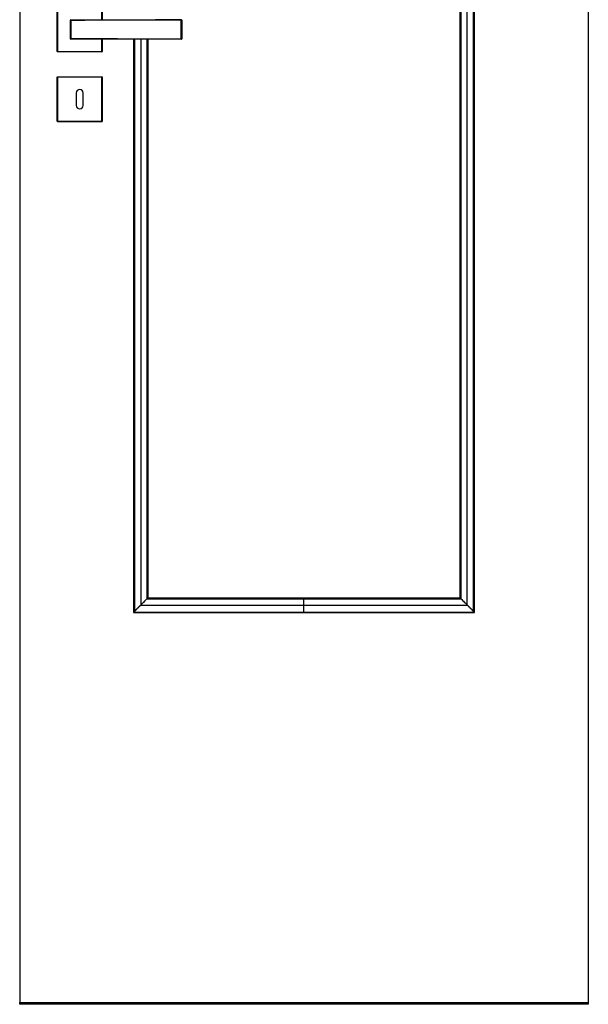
# Model space of a CAD drawing. Header units: millimetres. Extents: x -10980 to 5840, y 5 to 4205.
# Tile 2 of 32: x -9778 to -9134, y 1465 to 2580. Entities that reach past the tile are written whole.
import ezdxf

# ---------------------------------------------------------------- set-up
doc = ezdxf.new("R2010")
doc.units = ezdxf.units.MM
doc.layers.add('151', color=250, linetype='Continuous')

msp = doc.modelspace()

# ---------------------------------------------------------------- linework, layer by layer
at = {"layer": '151', "linetype": 'Continuous', "lineweight": -3}
for p, q in [((-9777.6, 3495.2), (-9777.6, 1467.2)), ((-9133.6, 3495.2), (-9133.6, 1467.2)), ((-9262.4, 1909), (-9262.4, 3366.4)), ((-9278.8, 1925.4), (-9278.8, 3350)), ((-9735.1, 2544.2), (-9735.1, 2594.2)), ((-9734.6, 2594.2), (-9734.6, 2544.2)), ((-9684.6, 2580.2), (-9684.6, 2594.2)), ((-9684.1, 2594.2), (-9684.1, 2580.2)), ((-9684.6, 2544.2), (-9684.6, 2558.2)), ((-9684.1, 2558.2), (-9684.1, 2544.2)), ((-9648.8, 2558.2), (-9648.8, 1909)), ((-9632.4, 2558.2), (-9632.4, 1925.4)), ((-9735.1, 2544.2), (-9734.6, 2544.2)), ((-9734.6, 2544.2), (-9684.6, 2544.2)), ((-9734.6, 2544.2), (-9734.6, 2543.7)), ((-9684.6, 2543.7), (-9734.6, 2543.7)), ((-9684.1, 2544.2), (-9684.6, 2544.2)), ((-9684.6, 2543.7), (-9684.6, 2544.2)), ((-9735.1, 2515.2), (-9734.6, 2515.2)), ((-9735.1, 2465.2), (-9735.1, 2515.2)), ((-9734.6, 2515.7), (-9734.6, 2515.2)), ((-9734.6, 2515.7), (-9684.6, 2515.7)), ((-9684.6, 2515.2), (-9734.6, 2515.2)), ((-9734.6, 2515.2), (-9734.6, 2465.2)), ((-9684.6, 2515.7), (-9684.6, 2515.2)), ((-9684.6, 2465.2), (-9684.6, 2515.2)), ((-9684.1, 2515.2), (-9684.6, 2515.2)), ((-9684.1, 2515.2), (-9684.1, 2465.2)), ((-9713.6, 2497.2), (-9713.6, 2483.2)), ((-9705.6, 2483.2), (-9705.6, 2497.2)), ((-9735.1, 2465.2), (-9734.6, 2465.2)), ((-9734.6, 2465.2), (-9684.6, 2465.2)), ((-9734.6, 2465.2), (-9734.6, 2464.7)), ((-9684.6, 2464.7), (-9734.6, 2464.7)), ((-9684.6, 2465.2), (-9684.1, 2465.2)), ((-9684.6, 2464.7), (-9684.6, 2465.2)), ((-9632.4, 1925.4), (-9455.6, 1925.4)), ((-9455.6, 1925.4), (-9278.8, 1925.4)), ((-9648.8, 1909), (-9648.4, 1909.4)), ((-9648.8, 1909), (-9455.6, 1909)), ((-9455.6, 1909), (-9262.4, 1909)), ((-9262.4, 1909), (-9262.8, 1909.4)), ((-9777.6, 1465.2), (-9777.6, 1467.2)), ((-9777.6, 1467.2), (-9133.6, 1467.2)), ((-9133.6, 1465.2), (-9777.6, 1465.2)), ((-9133.6, 1467.2), (-9133.6, 1465.2))]:
    msp.add_line(p, q, dxfattribs=at)
for centre, radius, start, end in [((-9719.6, 2579.7), 0.5, 90, 180), ((-9594.6, 2579.7), 0.5, 0, 90), ((-9719.6, 2558.7), 0.5, 180, 270), ((-9594.6, 2558.7), 0.5, 270, 0), ((-9734.6, 2544.2), 0.5, 180, 270), ((-9684.6, 2544.2), 0.5, 270, 0), ((-9734.6, 2515.2), 0.5, 90, 180), ((-9684.6, 2515.2), 0.5, 0, 90), ((-9709.6, 2497.2), 4, 0, 180), ((-9709.6, 2483.2), 4, 180, 0), ((-9734.6, 2465.2), 0.5, 180, 270), ((-9684.6, 2465.2), 0.5, 270, 0)]:
    msp.add_arc(centre, radius, start, end, dxfattribs=at)
for centre, major_axis, ratio, start_param, end_param in [((-9719.6, 2579.7), (0.5, 0), 0.4722, 3.141593, 4.709247), ((-9719.6, 2579.7), (0, 0.5), 0.003565, 0, 2.062579), ((-9594.6, 2579.7), (0, 0.5), 0.001266, 0, 1.053591), ((-9594.6, 2579.7), (0.5, 0), 0.494453, 0, 1.571897), ((-9719.6, 2558.7), (0.5, 0), 0.4722, 1.573939, 3.141593), ((-9719.6, 2558.7), (0, 0.5), 0.003565, 1.079014, 3.141593), ((-9594.6, 2558.7), (0.5, 0), 0.494453, 4.711288, 6.283185), ((-9594.6, 2558.7), (0, 0.5), 0.001266, 2.088001, 3.141593)]:
    msp.add_ellipse(centre, major_axis=major_axis, ratio=ratio, start_param=start_param, end_param=end_param, dxfattribs=at)
for points in [[(-9270.8, 1917.4), (-9270.8, 2397.6), (-9270.8, 2877.8), (-9270.8, 3358)], [(-9263.6, 1910.2), (-9263.6, 2395.2), (-9263.6, 2880.2), (-9263.6, 3365.2)], [(-9262.8, 1909.4), (-9262.8, 2395), (-9262.8, 2880.5), (-9262.8, 3366)], [(-9277.7, 1924.4), (-9277.7, 2399.9), (-9277.7, 2875.5), (-9277.7, 3351.1)], [(-9648.4, 2558.2), (-9648.4, 2342), (-9648.4, 2125.7), (-9648.4, 1909.4)], [(-9647.6, 2558.2), (-9647.6, 2342.2), (-9647.6, 2126.2), (-9647.6, 1910.2)], [(-9640.4, 2558.2), (-9640.4, 2344.6), (-9640.4, 2131), (-9640.4, 1917.4)], [(-9633.5, 2558.2), (-9633.5, 2346.9), (-9633.5, 2135.7), (-9633.5, 1924.4)], [(-9633.5, 1924.4), (-9574.2, 1924.4), (-9514.9, 1924.4), (-9455.6, 1924.4)], [(-9455.6, 1924.4), (-9396.3, 1924.4), (-9337, 1924.4), (-9277.7, 1924.4)], [(-9648.4, 1909.4), (-9584.1, 1909.4), (-9519.9, 1909.4), (-9455.6, 1909.4)], [(-9640.4, 1917.4), (-9578.8, 1917.4), (-9517.2, 1917.4), (-9455.6, 1917.4)], [(-9455.6, 1917.4), (-9394, 1917.4), (-9332.4, 1917.4), (-9270.8, 1917.4)], [(-9455.6, 1909.4), (-9391.3, 1909.4), (-9327.1, 1909.4), (-9262.8, 1909.4)]]:
    msp.add_open_spline(points, degree=3, dxfattribs=at)
for points, knots in [([(-9720.1, 2558.7), (-9720.1, 2559.1), (-9720.1, 2559.9), (-9720.1, 2560.8), (-9720.1, 2561.4), (-9720.1, 2561.6), (-9720.1, 2562), (-9720.1, 2562.1), (-9720.1, 2562.3), (-9720.1, 2562.8), (-9720.1, 2563.8), (-9720.1, 2565.2), (-9720.1, 2566.5), (-9720.1, 2567.4), (-9720.1, 2568.3), (-9720.1, 2568.8), (-9720.1, 2569.7), (-9720.1, 2570.1), (-9720.1, 2571.1), (-9720.1, 2572), (-9720.1, 2573.3), (-9720.1, 2574.6), (-9720.1, 2575.5), (-9720.1, 2576.2), (-9720.1, 2576.4), (-9720.1, 2576.8), (-9720.1, 2577), (-9720.1, 2577.7), (-9720.1, 2578.5), (-9720.1, 2579.3), (-9720.1, 2579.7)], [0, 0, 0, 0, 0.0625, 0.125, 0.125, 0.15625, 0.15625, 0.171875, 0.171875, 0.1875, 0.25, 0.3125, 0.375, 0.4375, 0.4375, 0.5, 0.5, 0.5625, 0.5625, 0.625, 0.6875, 0.75, 0.8125, 0.8125, 0.84375, 0.84375, 0.875, 0.875, 0.9375, 1, 1, 1, 1]), ([(-9719.6, 2580.2), (-9714.4, 2580.2), (-9709.2, 2580.2), (-9701.4, 2580.2), (-9698.8, 2580.2), (-9693.6, 2580.2), (-9691, 2580.2), (-9685.7, 2580.2), (-9683.1, 2580.2), (-9677.9, 2580.2), (-9675.3, 2580.2), (-9670.1, 2580.2), (-9667.5, 2580.2), (-9663.6, 2580.2), (-9662.3, 2580.2), (-9659.7, 2580.2), (-9658.4, 2580.2), (-9655.8, 2580.2), (-9654.5, 2580.2), (-9651.9, 2580.2), (-9650.6, 2580.2), (-9646.7, 2580.2), (-9641.5, 2580.2), (-9636.3, 2580.2), (-9631.1, 2580.2), (-9628.5, 2580.2), (-9620.6, 2580.2), (-9615.4, 2580.2), (-9605, 2580.2), (-9599.8, 2580.2), (-9594.6, 2580.2)], [0, 0, 0, 0, 0.125, 0.125, 0.1875, 0.1875, 0.25, 0.25, 0.3125, 0.3125, 0.375, 0.375, 0.4375, 0.4375, 0.46875, 0.46875, 0.5, 0.5, 0.53125, 0.53125, 0.5625, 0.5625, 0.625, 0.6875, 0.6875, 0.75, 0.75, 0.875, 0.875, 1, 1, 1, 1]), ([(-9684.1, 2579.6), (-9685.5, 2579.6), (-9686.9, 2579.6), (-9691, 2579.6), (-9693.6, 2579.6), (-9698.8, 2579.5), (-9701.4, 2579.5), (-9709.2, 2579.5), (-9714.4, 2579.5), (-9719.6, 2579.5)], [0, 0, 0, 0, 0.11904, 0.11904, 0.33928, 0.33928, 0.55952, 0.55952, 1, 1, 1, 1]), ([(-9719.6, 2579.5), (-9719.6, 2579.1), (-9719.6, 2578.3), (-9719.6, 2577.5), (-9719.6, 2576.8), (-9719.6, 2576.6), (-9719.6, 2576.2), (-9719.6, 2576), (-9719.6, 2575.4), (-9719.6, 2574.5), (-9719.6, 2573.2), (-9719.6, 2571.9), (-9719.6, 2571), (-9719.6, 2570.1), (-9719.6, 2569.7), (-9719.6, 2568.8), (-9719.6, 2568.3), (-9719.6, 2567.4), (-9719.6, 2566.6), (-9719.6, 2565.3), (-9719.6, 2564), (-9719.6, 2563.1), (-9719.6, 2562.6), (-9719.6, 2562.5), (-9719.6, 2562.2), (-9719.6, 2562.1), (-9719.6, 2561.8), (-9719.6, 2561.4), (-9719.6, 2561), (-9719.6, 2560.6), (-9719.6, 2560.4), (-9719.6, 2559.8), (-9719.6, 2559.4), (-9719.6, 2559)], [0, 0, 0, 0, 0.0625, 0.125, 0.125, 0.15625, 0.15625, 0.1875, 0.1875, 0.25, 0.3125, 0.375, 0.4375, 0.4375, 0.5, 0.5, 0.5625, 0.5625, 0.625, 0.6875, 0.75, 0.8125, 0.8125, 0.828125, 0.828125, 0.84375, 0.84375, 0.875, 0.90625, 0.90625, 0.9375, 0.9375, 1, 1, 1, 1]), ([(-9594.6, 2580), (-9599.8, 2580), (-9605, 2579.9), (-9612.8, 2579.9), (-9615.4, 2579.9), (-9620.6, 2579.9), (-9623.2, 2579.9), (-9628.5, 2579.8), (-9631.1, 2579.8), (-9636.3, 2579.8), (-9638.9, 2579.8), (-9644.1, 2579.8), (-9646.7, 2579.8), (-9650.6, 2579.7), (-9651.9, 2579.7), (-9654.5, 2579.7), (-9655.8, 2579.7), (-9658.4, 2579.7), (-9659.7, 2579.7), (-9662.3, 2579.7), (-9663.6, 2579.7), (-9667.5, 2579.7), (-9670.1, 2579.7), (-9675.3, 2579.7), (-9677.9, 2579.6), (-9681.7, 2579.6), (-9682.9, 2579.6), (-9684.1, 2579.6)], [0, 0, 0, 0, 0.174528, 0.174528, 0.261792, 0.261792, 0.349055, 0.349055, 0.436319, 0.436319, 0.523583, 0.523583, 0.610847, 0.610847, 0.654479, 0.654479, 0.698111, 0.698111, 0.741743, 0.741743, 0.785375, 0.785375, 0.872638, 0.872638, 0.959902, 0.959902, 1, 1, 1, 1]), ([(-9594.6, 2558.5), (-9594.6, 2558.9), (-9594.6, 2559.7), (-9594.6, 2560.6), (-9594.6, 2561.2), (-9594.6, 2561.6), (-9594.6, 2561.9), (-9594.6, 2562.1), (-9594.6, 2562.2), (-9594.6, 2562.8), (-9594.6, 2563.2), (-9594.6, 2564.1), (-9594.6, 2565), (-9594.6, 2566.4), (-9594.6, 2567.3), (-9594.6, 2568.3), (-9594.6, 2568.7), (-9594.6, 2569.7), (-9594.6, 2570.2), (-9594.6, 2571.1), (-9594.6, 2572), (-9594.6, 2573.4), (-9594.6, 2574.3), (-9594.6, 2575.2), (-9594.6, 2575.7), (-9594.6, 2576.2), (-9594.6, 2576.3), (-9594.6, 2576.6), (-9594.6, 2576.9), (-9594.6, 2577.3), (-9594.6, 2577.6), (-9594.6, 2577.9), (-9594.6, 2578), (-9594.6, 2578.3), (-9594.6, 2578.5), (-9594.6, 2579.1), (-9594.6, 2579.6), (-9594.6, 2580)], [0, 0, 0, 0, 0.0625, 0.125, 0.125, 0.15625, 0.171875, 0.171875, 0.1875, 0.1875, 0.25, 0.25, 0.3125, 0.375, 0.4375, 0.4375, 0.5, 0.5, 0.5625, 0.5625, 0.625, 0.6875, 0.75, 0.75, 0.8125, 0.8125, 0.828125, 0.828125, 0.84375, 0.875, 0.890625, 0.890625, 0.90625, 0.90625, 0.9375, 0.9375, 1, 1, 1, 1]), ([(-9594.1, 2579.7), (-9594.1, 2579.3), (-9594.1, 2578.5), (-9594.1, 2577.7), (-9594.1, 2577), (-9594.1, 2576.8), (-9594.1, 2576.4), (-9594.1, 2576.2), (-9594.1, 2575.5), (-9594.1, 2575.1), (-9594.1, 2574.2), (-9594.1, 2573.3), (-9594.1, 2572), (-9594.1, 2571.1), (-9594.1, 2570.1), (-9594.1, 2569.7), (-9594.1, 2568.8), (-9594.1, 2568.3), (-9594.1, 2567.4), (-9594.1, 2566.5), (-9594.1, 2565.1), (-9594.1, 2564.3), (-9594.1, 2563.4), (-9594.1, 2562.9), (-9594.1, 2562.4), (-9594.1, 2562.3), (-9594.1, 2562.1), (-9594.1, 2561.7), (-9594.1, 2561.4), (-9594.1, 2560.8), (-9594.1, 2559.9), (-9594.1, 2559.1), (-9594.1, 2558.7)], [0, 0, 0, 0, 0.0625, 0.125, 0.125, 0.15625, 0.15625, 0.1875, 0.1875, 0.25, 0.25, 0.3125, 0.375, 0.4375, 0.4375, 0.5, 0.5, 0.5625, 0.5625, 0.625, 0.6875, 0.75, 0.75, 0.8125, 0.8125, 0.828125, 0.828125, 0.84375, 0.875, 0.875, 0.9375, 1, 1, 1, 1]), ([(-9719.6, 2559), (-9714.4, 2559), (-9709.2, 2558.9), (-9701.4, 2558.9), (-9698.8, 2558.9), (-9693.6, 2558.9), (-9691, 2558.9), (-9685.7, 2558.8), (-9683.1, 2558.8), (-9677.9, 2558.8), (-9675.3, 2558.8), (-9670.1, 2558.8), (-9667.5, 2558.8), (-9663.6, 2558.7), (-9662.3, 2558.7), (-9659.7, 2558.7), (-9658.4, 2558.7), (-9655.8, 2558.7), (-9654.5, 2558.7), (-9651.9, 2558.7), (-9650.6, 2558.7), (-9646.7, 2558.7), (-9644.1, 2558.7), (-9638.9, 2558.7), (-9636.3, 2558.6), (-9631.1, 2558.6), (-9628.5, 2558.6), (-9623.2, 2558.6), (-9620.6, 2558.6), (-9615.4, 2558.5), (-9612.8, 2558.5), (-9605, 2558.5), (-9599.8, 2558.5), (-9594.6, 2558.5)], [0, 0, 0, 0, 0.125, 0.125, 0.1875, 0.1875, 0.25, 0.25, 0.3125, 0.3125, 0.375, 0.375, 0.4375, 0.4375, 0.46875, 0.46875, 0.5, 0.5, 0.53125, 0.53125, 0.5625, 0.5625, 0.625, 0.625, 0.6875, 0.6875, 0.75, 0.75, 0.8125, 0.8125, 0.875, 0.875, 1, 1, 1, 1]), ([(-9594.6, 2558.2), (-9599.8, 2558.2), (-9605, 2558.2), (-9615.4, 2558.2), (-9620.6, 2558.2), (-9628.5, 2558.2), (-9631.1, 2558.2), (-9636.3, 2558.2), (-9641.5, 2558.2), (-9646.7, 2558.2), (-9650.6, 2558.2), (-9651.9, 2558.2), (-9654.5, 2558.2), (-9655.8, 2558.2), (-9658.4, 2558.2), (-9659.7, 2558.2), (-9662.3, 2558.2), (-9663.6, 2558.2), (-9667.5, 2558.2), (-9670.1, 2558.2), (-9675.3, 2558.2), (-9677.9, 2558.2), (-9683.1, 2558.2), (-9685.7, 2558.2), (-9691, 2558.2), (-9693.6, 2558.2), (-9698.8, 2558.2), (-9701.4, 2558.2), (-9709.2, 2558.2), (-9714.4, 2558.2), (-9719.6, 2558.2)], [0, 0, 0, 0, 0.125, 0.125, 0.25, 0.25, 0.3125, 0.3125, 0.375, 0.4375, 0.4375, 0.46875, 0.46875, 0.5, 0.5, 0.53125, 0.53125, 0.5625, 0.5625, 0.625, 0.625, 0.6875, 0.6875, 0.75, 0.75, 0.8125, 0.8125, 0.875, 0.875, 1, 1, 1, 1]), ([(-9633.5, 1924.4), (-9634.1, 1923.8), (-9634.7, 1923.1), (-9635.9, 1921.9), (-9636.5, 1921.3), (-9637.2, 1920.6), (-9637.3, 1920.5), (-9637.6, 1920.2), (-9637.8, 1920), (-9638.2, 1919.6), (-9638.8, 1919.1), (-9639.3, 1918.5), (-9639.7, 1918.1), (-9639.9, 1918), (-9640.1, 1917.7), (-9640.3, 1917.5), (-9640.4, 1917.4)], [0, 0, 0, 0, 0.25, 0.25, 0.5, 0.5, 0.5625, 0.5625, 0.625, 0.625, 0.75, 0.875, 0.875, 0.9375, 0.9375, 1, 1, 1, 1]), ([(-9632.4, 1925.4), (-9632.4, 1925.4), (-9632.4, 1925.4), (-9632.4, 1925.4), (-9632.4, 1925.4), (-9632.4, 1925.4), (-9632.5, 1925.4), (-9632.5, 1925.3), (-9632.5, 1925.3), (-9632.6, 1925.2), (-9632.6, 1925.2), (-9632.7, 1925.1), (-9632.7, 1925.1), (-9632.7, 1925.1), (-9632.8, 1925), (-9632.8, 1925), (-9632.9, 1924.9), (-9633, 1924.8), (-9633.1, 1924.7), (-9633.1, 1924.7), (-9633.2, 1924.6), (-9633.2, 1924.6), (-9633.3, 1924.5), (-9633.4, 1924.4), (-9633.5, 1924.4)], [0, 0, 0, 0, 0.0625, 0.0625, 0.125, 0.125, 0.25, 0.25, 0.375, 0.375, 0.4375, 0.46875, 0.46875, 0.5, 0.5, 0.625, 0.625, 0.75, 0.75, 0.8125, 0.8125, 0.875, 0.875, 1, 1, 1, 1]), ([(-9455.6, 1917.4), (-9455.6, 1917.9), (-9455.6, 1918.5), (-9455.6, 1919.5), (-9455.6, 1920.1), (-9455.6, 1921.3), (-9455.6, 1921.9), (-9455.6, 1923.1), (-9455.6, 1923.7), (-9455.6, 1924.4)], [0, 0, 0, 0, 0.25, 0.25, 0.5, 0.5, 0.75, 0.75, 1, 1, 1, 1]), ([(-9278.8, 1925.4), (-9278.8, 1925.4), (-9278.8, 1925.4), (-9278.8, 1925.4), (-9278.8, 1925.4), (-9278.8, 1925.4), (-9278.7, 1925.4), (-9278.7, 1925.3), (-9278.6, 1925.3), (-9278.6, 1925.2), (-9278.6, 1925.2), (-9278.5, 1925.1), (-9278.5, 1925.1), (-9278.5, 1925.1), (-9278.4, 1925), (-9278.4, 1925), (-9278.3, 1924.9), (-9278.2, 1924.8), (-9278.1, 1924.7), (-9278.1, 1924.7), (-9278, 1924.6), (-9278, 1924.6), (-9277.9, 1924.5), (-9277.8, 1924.4), (-9277.7, 1924.4)], [0, 0, 0, 0, 0.0625, 0.0625, 0.125, 0.125, 0.25, 0.25, 0.375, 0.375, 0.4375, 0.46875, 0.46875, 0.5, 0.5, 0.625, 0.625, 0.75, 0.75, 0.8125, 0.8125, 0.875, 0.875, 1, 1, 1, 1]), ([(-9277.7, 1924.4), (-9277.1, 1923.8), (-9276.5, 1923.1), (-9275.3, 1921.9), (-9274.7, 1921.3), (-9274, 1920.6), (-9273.8, 1920.5), (-9273.6, 1920.2), (-9273.4, 1920), (-9273, 1919.6), (-9272.4, 1919.1), (-9271.9, 1918.5), (-9271.5, 1918.1), (-9271.3, 1918), (-9271.1, 1917.7), (-9270.9, 1917.5), (-9270.8, 1917.4)], [0, 0, 0, 0, 0.25, 0.25, 0.5, 0.5, 0.5625, 0.5625, 0.625, 0.625, 0.75, 0.875, 0.875, 0.9375, 0.9375, 1, 1, 1, 1]), ([(-9643.8, 1914), (-9643.8, 1914), (-9643.8, 1914), (-9643.9, 1913.9), (-9643.9, 1913.9), (-9644, 1913.8), (-9644.1, 1913.7), (-9644.3, 1913.5), (-9644.4, 1913.4), (-9644.8, 1913.1), (-9645, 1912.8), (-9645.3, 1912.5), (-9645.5, 1912.4), (-9645.7, 1912.1), (-9645.8, 1912), (-9645.9, 1911.9), (-9646, 1911.9), (-9646, 1911.8), (-9646.1, 1911.7), (-9646.2, 1911.6), (-9646.4, 1911.5), (-9646.5, 1911.4), (-9646.6, 1911.2), (-9646.7, 1911.2), (-9646.8, 1911), (-9646.8, 1911), (-9647, 1910.8), (-9647.1, 1910.7), (-9647.3, 1910.6), (-9647.4, 1910.5), (-9647.5, 1910.3), (-9647.6, 1910.2), (-9647.7, 1910.1), (-9647.8, 1910), (-9647.8, 1910), (-9647.9, 1910), (-9647.9, 1909.9), (-9647.9, 1909.9), (-9648, 1909.8), (-9648.1, 1909.8), (-9648.2, 1909.6), (-9648.2, 1909.6), (-9648.3, 1909.5), (-9648.3, 1909.5), (-9648.4, 1909.5), (-9648.4, 1909.5), (-9648.4, 1909.4), (-9648.4, 1909.4), (-9648.4, 1909.4)], [0, 0, 0, 0, 0.007813, 0.007813, 0.015625, 0.03125, 0.0625, 0.0625, 0.125, 0.125, 0.25, 0.25, 0.3125, 0.3125, 0.375, 0.375, 0.390625, 0.390625, 0.40625, 0.4375, 0.4375, 0.5, 0.5, 0.53125, 0.53125, 0.5625, 0.5625, 0.625, 0.625, 0.6875, 0.6875, 0.75, 0.75, 0.78125, 0.78125, 0.796875, 0.796875, 0.8125, 0.8125, 0.875, 0.875, 0.9375, 0.9375, 0.96875, 0.96875, 0.984375, 0.984375, 1, 1, 1, 1]), ([(-9640.4, 1917.4), (-9640.5, 1917.4), (-9640.5, 1917.3), (-9640.7, 1917.2), (-9640.7, 1917.1), (-9640.9, 1916.9), (-9641, 1916.8), (-9641.3, 1916.5), (-9641.5, 1916.4), (-9641.7, 1916.2), (-9641.8, 1916), (-9641.9, 1915.9), (-9642, 1915.9), (-9642, 1915.8), (-9642.2, 1915.6), (-9642.3, 1915.5), (-9642.6, 1915.2), (-9642.8, 1915.1), (-9643.1, 1914.8), (-9643.2, 1914.6), (-9643.4, 1914.4), (-9643.5, 1914.3), (-9643.7, 1914.1), (-9643.7, 1914.1), (-9643.8, 1914), (-9643.8, 1914), (-9643.8, 1914), (-9643.8, 1914), (-9643.8, 1914)], [0, 0, 0, 0, 0.0625, 0.0625, 0.125, 0.125, 0.25, 0.25, 0.375, 0.375, 0.4375, 0.46875, 0.46875, 0.5, 0.5, 0.625, 0.625, 0.75, 0.75, 0.875, 0.875, 0.9375, 0.96875, 0.984375, 0.992187, 0.996094, 0.996094, 1, 1, 1, 1]), ([(-9455.6, 1909.4), (-9455.6, 1909.5), (-9455.6, 1909.5), (-9455.6, 1909.6), (-9455.6, 1909.7), (-9455.6, 1909.9), (-9455.6, 1910), (-9455.6, 1910.3), (-9455.6, 1910.4), (-9455.6, 1910.7), (-9455.6, 1910.8), (-9455.6, 1911.2), (-9455.6, 1911.4), (-9455.6, 1911.7), (-9455.6, 1911.9), (-9455.6, 1912.3), (-9455.6, 1912.5), (-9455.6, 1912.9), (-9455.6, 1913.1), (-9455.6, 1913.5), (-9455.6, 1913.7), (-9455.6, 1914.2), (-9455.6, 1914.4), (-9455.6, 1914.8), (-9455.6, 1915), (-9455.6, 1915.4), (-9455.6, 1915.7), (-9455.6, 1916.1), (-9455.6, 1916.3), (-9455.6, 1916.6), (-9455.6, 1916.8), (-9455.6, 1917.1), (-9455.6, 1917.3), (-9455.6, 1917.4)], [0, 0, 0, 0, 0.0625, 0.0625, 0.125, 0.125, 0.1875, 0.1875, 0.25, 0.25, 0.3125, 0.3125, 0.375, 0.375, 0.4375, 0.4375, 0.5, 0.5, 0.5625, 0.5625, 0.625, 0.625, 0.6875, 0.6875, 0.75, 0.75, 0.8125, 0.8125, 0.875, 0.875, 0.9375, 0.9375, 1, 1, 1, 1]), ([(-9270.8, 1917.4), (-9270.7, 1917.4), (-9270.7, 1917.3), (-9270.5, 1917.2), (-9270.5, 1917.1), (-9270.3, 1916.9), (-9270.1, 1916.8), (-9269.9, 1916.5), (-9269.7, 1916.4), (-9269.5, 1916.2), (-9269.4, 1916), (-9269.3, 1915.9), (-9269.2, 1915.9), (-9269.2, 1915.8), (-9269, 1915.6), (-9268.9, 1915.5), (-9268.6, 1915.2), (-9268.4, 1915.1), (-9268.1, 1914.8), (-9268, 1914.6), (-9267.8, 1914.4), (-9267.6, 1914.3), (-9267.5, 1914.1), (-9267.4, 1914.1), (-9267.4, 1914), (-9267.4, 1914), (-9267.4, 1914), (-9267.4, 1914), (-9267.4, 1914)], [0, 0, 0, 0, 0.0625, 0.0625, 0.125, 0.125, 0.25, 0.25, 0.375, 0.375, 0.4375, 0.46875, 0.46875, 0.5, 0.5, 0.625, 0.625, 0.75, 0.75, 0.875, 0.875, 0.9375, 0.96875, 0.984375, 0.992187, 0.996094, 0.996094, 1, 1, 1, 1]), ([(-9267.4, 1914), (-9267.4, 1914), (-9267.3, 1914), (-9267.3, 1913.9), (-9267.3, 1913.9), (-9267.2, 1913.8), (-9267.1, 1913.7), (-9266.9, 1913.5), (-9266.8, 1913.4), (-9266.4, 1913.1), (-9266.2, 1912.8), (-9265.9, 1912.5), (-9265.7, 1912.4), (-9265.5, 1912.1), (-9265.4, 1912), (-9265.3, 1911.9), (-9265.2, 1911.9), (-9265.2, 1911.8), (-9265.1, 1911.7), (-9265, 1911.6), (-9264.8, 1911.5), (-9264.7, 1911.4), (-9264.6, 1911.2), (-9264.5, 1911.2), (-9264.4, 1911), (-9264.4, 1911), (-9264.2, 1910.8), (-9264.1, 1910.7), (-9263.9, 1910.6), (-9263.8, 1910.5), (-9263.7, 1910.3), (-9263.6, 1910.2), (-9263.5, 1910.1), (-9263.4, 1910), (-9263.4, 1910), (-9263.3, 1910), (-9263.3, 1909.9), (-9263.3, 1909.9), (-9263.2, 1909.8), (-9263.1, 1909.8), (-9263, 1909.6), (-9263, 1909.6), (-9262.9, 1909.5), (-9262.9, 1909.5), (-9262.8, 1909.5), (-9262.8, 1909.5), (-9262.8, 1909.4), (-9262.8, 1909.4), (-9262.8, 1909.4)], [0, 0, 0, 0, 0.007813, 0.007813, 0.015625, 0.03125, 0.0625, 0.0625, 0.125, 0.125, 0.25, 0.25, 0.3125, 0.3125, 0.375, 0.375, 0.390625, 0.390625, 0.40625, 0.4375, 0.4375, 0.5, 0.5, 0.53125, 0.53125, 0.5625, 0.5625, 0.625, 0.625, 0.6875, 0.6875, 0.75, 0.75, 0.78125, 0.78125, 0.796875, 0.796875, 0.8125, 0.8125, 0.875, 0.875, 0.9375, 0.9375, 0.96875, 0.96875, 0.984375, 0.984375, 1, 1, 1, 1])]:
    msp.add_open_spline(points, degree=3, knots=knots, dxfattribs=at)

doc.saveas('drawing.dxf')
